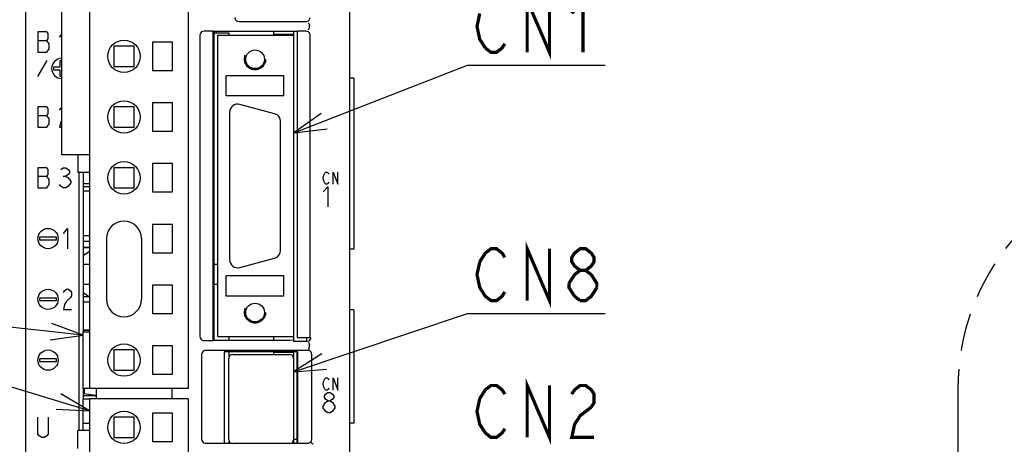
# Model space of a CAD drawing. Extents: x 60 to 816, y 33 to 540.
# Tile 7 of 24: x 419 to 541, y 304 to 357. Entities that reach past the tile are written whole.
import ezdxf

# ---------------------------------------------------------------- set-up
doc = ezdxf.new("R2010")
doc.units = 0
doc.header["$LTSCALE"] = 46.2
doc.linetypes.add('HIDDEN', pattern=[0.2, 0.1, -0.1])
doc.linetypes.add('PHANTOM', pattern=[0.8, 0.45, -0.05, 0.1, -0.05, 0.1, -0.05])
doc.layers.get('0').update_dxf_attribs({"linetype": 'CONTINUOUS'})
for name, color, linetype in [('ALL_AXIS', 7, 'CONTINUOUS'), ('ALL_CURVE', 7, 'CONTINUOUS'), ('ALL_FEATURES', 7, 'CONTINUOUS'), ('ALL_NOTE', 7, 'CONTINUOUS'), ('DEFAULT_2', 8, 'HIDDEN')]:
    doc.layers.add(name, color=color, linetype=linetype)

msp = doc.modelspace()

# ---------------------------------------------------------------- linework, layer by layer
at = {"color": 7, "linetype": 'CONTINUOUS'}
for p, q in [((450.6, 354.9), (450.6, 355.36)), ((453.1, 355), (450.6, 355)), ((427.1, 336.228), (427.875, 336.228)), ((427.875, 330.12), (427.1, 330.12)), ((427.1, 329.48), (427.875, 329.48)), ((427.1, 328.7), (427.875, 328.7)), ((427.875, 322.62), (427.1, 322.62)), ((427.1, 321.98), (427.875, 321.98)), ((427.1, 318.5), (427.875, 318.5)), ((450.6, 317.24), (450.6, 317.7)), ((450.6, 315.5), (450.6, 315.8)), ((453.1, 315.75), (450.6, 315.75))]:
    msp.add_line(p, q, dxfattribs=at)
at = {"layer": 'ALL_AXIS', "color": 7, "linetype": 'CONTINUOUS'}
for p, q in [((427.875, 393.3), (427.875, 311.3)), ((440.025, 388.1), (440.025, 311.3)), ((424.425, 364.45), (424.425, 340.15)), ((453.1, 354.9), (453.1, 355.36)), ((435.625, 354.05), (435.625, 350.55)), ((438.125, 354.05), (435.625, 354.05)), ((438.125, 350.55), (438.125, 354.05)), ((435.625, 350.55), (438.125, 350.55)), ((435.625, 346.55), (435.625, 343.05)), ((438.125, 346.55), (435.625, 346.55)), ((438.125, 343.05), (438.125, 346.55)), ((450.709, 345.214), (446.409, 346.366)), ((445.15, 345.4), (445.15, 327.2)), ((451.45, 328.352), (451.45, 344.248)), ((435.625, 343.05), (438.125, 343.05)), ((427.875, 340.15), (424.425, 340.15)), ((438.125, 339.05), (435.625, 339.05)), ((435.625, 339.05), (435.625, 335.55)), ((438.125, 335.55), (438.125, 339.05)), ((427.1, 336.6), (427.1, 318.3)), ((427.1, 335.69), (427.875, 335.69)), ((435.625, 335.55), (438.125, 335.55)), ((438.125, 331.55), (435.625, 331.55)), ((435.625, 331.55), (435.625, 328.05)), ((438.125, 328.05), (438.125, 331.55)), ((427.875, 328.7), (427.1, 328.7)), ((435.625, 328.05), (438.125, 328.05)), ((446.409, 326.234), (450.709, 327.386)), ((438.125, 324.05), (435.625, 324.05)), ((435.625, 324.05), (435.625, 320.55)), ((438.125, 320.55), (438.125, 324.05)), ((435.625, 320.55), (438.125, 320.55)), ((427.875, 318.5), (427.1, 318.5)), ((453.1, 317.1), (453.1, 317.7)), ((454.7, 317.1), (454.7, 317.544)), ((438.125, 316.55), (435.625, 316.55)), ((435.625, 316.55), (435.625, 313.05)), ((438.125, 313.05), (438.125, 316.55)), ((445.05, 305), (445.05, 315)), ((445.55, 315.5), (452.55, 315.5)), ((453.05, 315), (453.05, 305)), ((453.1, 314.905), (453.05, 314.905)), ((453.1, 304.55), (453.1, 315.8)), ((435.625, 313.05), (438.125, 313.05)), ((427.1, 311.3), (427.1, 310)), ((440.025, 311.3), (427.875, 311.3)), ((440.025, 310), (427.875, 310)), ((427.875, 310), (427.875, 288)), ((440.025, 310), (440.025, 288)), ((433.375, 307.75), (430.875, 307.75)), ((430.875, 307.75), (430.875, 305.25)), ((433.375, 305.25), (433.375, 307.75)), ((438.125, 308.25), (435.625, 308.25)), ((435.625, 308.25), (435.625, 304.75)), ((438.125, 304.75), (438.125, 308.25)), ((430.875, 305.25), (433.375, 305.25)), ((453.1, 305.095), (453.05, 305.095)), ((453.1, 305.05), (453.5, 305.05)), ((435.625, 304.75), (438.125, 304.75)), ((452.55, 304.5), (445.55, 304.5))]:
    msp.add_line(p, q, dxfattribs=at)
for centre in [(432.125, 352.3), (432.125, 344.8), (432.125, 337.3), (432.125, 314.8), (432.125, 306.5)]:
    msp.add_circle(centre, 2, dxfattribs=at)
for centre, radius, start, end in [((446.15, 345.4), 1, 75, 180), ((450.45, 344.248), 1, 0, 75), ((450.45, 328.352), 1, 285, 360), ((446.15, 327.2), 1, 180, 285), ((445.55, 315), 0.5, 90, 180), ((452.55, 315), 0.5, 0, 90), ((445.55, 305), 0.5, 180, 270), ((452.55, 305), 0.5, 270, 360)]:
    msp.add_arc(centre, radius, start, end, dxfattribs=at)
at = {"layer": 'ALL_CURVE', "color": 4, "linetype": 'CONTINUOUS'}
for p, q in [((421.5, 355.3), (421.5, 352.8)), ((422.594, 355.3), (421.5, 355.3)), ((422.75, 355.092), (422.594, 355.3)), ((422.75, 354.467), (422.75, 355.092)), ((424.156, 354.675), (424.425, 354.944)), ((421.5, 354.258), (422.594, 354.258)), ((422.594, 354.258), (422.75, 354.467)), ((422.906, 353.842), (422.594, 354.258)), ((422.906, 353.217), (422.906, 353.842)), ((421.5, 352.8), (422.594, 352.8)), ((422.594, 352.8), (422.906, 353.217)), ((421.5, 349.8), (422.655, 351.8)), ((424.25, 351), (424.25, 351.8)), ((424.25, 351.8), (424.425, 351.8)), ((423.45, 350.6), (423.45, 351)), ((423.45, 351), (424.25, 351)), ((424.25, 350.6), (423.45, 350.6)), ((424.25, 349.8), (424.25, 350.6)), ((424.425, 349.8), (424.25, 349.8)), ((421.5, 346.05), (421.5, 343.55)), ((422.594, 346.05), (421.5, 346.05)), ((422.75, 345.842), (422.594, 346.05)), ((422.594, 345.008), (422.75, 345.217)), ((422.75, 345.217), (422.75, 345.842)), ((424.156, 345.633), (424.312, 345.842)), ((424.312, 345.842), (424.425, 345.917)), ((421.5, 345.008), (422.594, 345.008)), ((422.906, 344.592), (422.594, 345.008)), ((422.594, 343.55), (422.906, 343.967)), ((422.906, 343.967), (422.906, 344.592)), ((424.312, 344.175), (424.156, 343.55)), ((424.425, 344.325), (424.312, 344.175)), ((421.5, 343.55), (422.594, 343.55)), ((424.156, 343.55), (424.425, 343.55)), ((421.5, 338.55), (421.5, 336.05)), ((422.594, 338.55), (421.5, 338.55)), ((422.75, 338.342), (422.594, 338.55)), ((422.75, 337.717), (422.75, 338.342)), ((424.312, 338.342), (424.625, 338.55)), ((424.625, 338.55), (424.938, 338.55)), ((424.938, 338.55), (425.25, 338.342)), ((425.25, 338.342), (425.406, 338.133)), ((425.406, 337.925), (425.25, 337.717)), ((425.406, 338.133), (425.406, 337.925)), ((456.775, 337.625), (456.914, 337.875)), ((456.914, 337.875), (457.053, 338)), ((457.053, 338), (457.193, 338)), ((457.193, 338), (457.332, 337.875)), ((457.332, 337.875), (457.402, 337.75)), ((457.959, 338), (458.516, 336.5)), ((457.959, 336.5), (457.959, 338)), ((458.516, 336.5), (458.516, 338)), ((421.5, 337.508), (422.594, 337.508)), ((422.594, 337.508), (422.75, 337.717)), ((422.906, 337.092), (422.594, 337.508)), ((422.906, 336.467), (422.906, 337.092)), ((424.625, 337.508), (424.938, 337.508)), ((425.25, 337.717), (424.938, 337.508)), ((424.938, 337.508), (425.25, 337.3)), ((425.25, 337.3), (425.562, 336.883)), ((425.562, 336.675), (425.25, 336.258)), ((425.562, 336.883), (425.562, 336.675)), ((456.705, 337.25), (456.775, 337.625)), ((456.775, 336.875), (456.705, 337.25)), ((456.914, 336.625), (456.775, 336.875)), ((457.053, 336.5), (456.914, 336.625)), ((457.332, 336.625), (457.193, 336.5)), ((457.402, 336.75), (457.332, 336.625)), ((421.5, 336.05), (422.594, 336.05)), ((422.594, 336.05), (422.906, 336.467)), ((424.312, 336.258), (424.156, 336.467)), ((424.625, 336.05), (424.312, 336.258)), ((424.938, 336.05), (424.625, 336.05)), ((425.25, 336.258), (424.938, 336.05)), ((456.705, 335.575), (457.286, 336.2)), ((457.193, 336.5), (457.053, 336.5)), ((457.286, 336.2), (457.286, 333.7)), ((424.65, 330.425), (425.15, 331.05)), ((425.15, 331.05), (425.15, 328.55)), ((421.75, 329.6), (421.75, 330)), ((421.75, 330), (423.75, 330)), ((423.75, 329.6), (421.75, 329.6)), ((423.75, 330), (423.75, 329.6)), ((424.65, 323.133), (424.775, 323.342)), ((424.775, 323.342), (425.025, 323.55)), ((425.025, 323.55), (425.275, 323.55)), ((425.275, 323.55), (425.525, 323.342)), ((425.525, 323.342), (425.65, 323.133)), ((421.75, 322.5), (423.75, 322.5)), ((421.75, 322.1), (421.75, 322.5)), ((423.75, 322.1), (421.75, 322.1)), ((423.75, 322.5), (423.75, 322.1)), ((425.025, 322.092), (424.775, 321.675)), ((425.525, 322.508), (425.025, 322.092)), ((425.65, 322.717), (425.525, 322.508)), ((425.65, 323.133), (425.65, 322.717)), ((424.775, 321.675), (424.65, 321.05)), ((424.65, 321.05), (425.65, 321.05)), ((421.75, 315), (423.75, 315)), ((421.75, 314.6), (421.75, 315)), ((423.75, 315), (423.75, 314.6)), ((423.75, 314.6), (421.75, 314.6)), ((456.775, 312.225), (456.914, 312.475)), ((456.914, 312.475), (457.053, 312.6)), ((457.053, 312.6), (457.193, 312.6)), ((457.193, 312.6), (457.332, 312.475)), ((457.332, 312.475), (457.402, 312.35)), ((457.959, 312.6), (458.516, 311.1)), ((457.959, 311.1), (457.959, 312.6)), ((458.516, 311.1), (458.516, 312.6)), ((456.705, 311.85), (456.775, 312.225)), ((456.775, 311.475), (456.705, 311.85)), ((456.914, 311.225), (456.775, 311.475)), ((457.053, 311.1), (456.914, 311.225)), ((457.193, 311.1), (457.053, 311.1)), ((457.332, 311.225), (457.193, 311.1)), ((457.402, 311.35), (457.332, 311.225)), ((456.85, 310.383), (456.995, 310.592)), ((456.85, 310.175), (456.85, 310.383)), ((456.995, 309.967), (456.85, 310.175)), ((456.995, 310.592), (457.286, 310.8)), ((457.286, 309.758), (456.995, 309.967)), ((457.286, 310.8), (457.576, 310.8)), ((457.576, 310.8), (457.866, 310.592)), ((457.866, 309.967), (457.576, 309.758)), ((457.866, 310.592), (458.011, 310.383)), ((458.011, 310.175), (457.866, 309.967)), ((458.011, 310.383), (458.011, 310.175)), ((456.705, 309.133), (456.995, 309.55)), ((456.705, 308.925), (456.705, 309.133)), ((456.995, 308.508), (456.705, 308.925)), ((456.995, 309.55), (457.286, 309.758)), ((457.286, 309.758), (457.576, 309.758)), ((457.576, 309.758), (457.866, 309.55)), ((457.866, 309.55), (458.156, 309.133)), ((458.156, 308.925), (457.866, 308.508)), ((458.156, 309.133), (458.156, 308.925)), ((421.5, 305.667), (421.5, 307.75)), ((422.75, 307.75), (422.75, 305.667)), ((457.286, 308.3), (456.995, 308.508)), ((457.576, 308.3), (457.286, 308.3)), ((457.866, 308.508), (457.576, 308.3)), ((421.656, 305.458), (421.5, 305.667)), ((421.969, 305.25), (421.656, 305.458)), ((422.281, 305.25), (421.969, 305.25)), ((422.594, 305.458), (422.281, 305.25)), ((422.75, 305.667), (422.594, 305.458))]:
    msp.add_line(p, q, dxfattribs=at)
for centre in [(422.75, 329.8), (422.75, 322.3), (422.75, 314.8)]:
    msp.add_circle(centre, 1.25, dxfattribs=at)
msp.add_arc((424.45, 350.8), 1.25, 91.146, 268.854, dxfattribs=at)
at = {"layer": 'ALL_FEATURES', "color": 7, "linetype": 'CONTINUOUS'}
for p, q in [((420, 273.009), (420, 439)), ((460, 281), (460, 439)), ((446.3, 356.6), (454.6, 356.6)), ((455, 355.883), (455, 356.117)), ((441.5, 354.9), (441.5, 317.7)), ((443.148, 355.4), (442, 355.4)), ((443.148, 317.2), (443.148, 355.4)), ((443.148, 355.4), (443.2, 355.36)), ((443.2, 355.36), (443.2, 317.24)), ((453.5, 355.36), (443.2, 355.36)), ((445.1, 355.15), (443.2, 355.15)), ((443.55, 355.15), (443.55, 355.36)), ((443.7, 317.7), (443.7, 354.9)), ((443.7, 354.9), (453.1, 354.9)), ((445.1, 354.9), (445.1, 355.15)), ((453.1, 317.7), (453.1, 354.9)), ((453.5, 355.36), (453.552, 355.4)), ((453.5, 355.36), (453.5, 317.561)), ((454.6, 355.4), (453.552, 355.4)), ((453.552, 317.544), (453.552, 355.4)), ((455.1, 317.544), (455.1, 354.9)), ((430.875, 353.55), (430.875, 351.05)), ((433.375, 353.55), (430.875, 353.55)), ((433.375, 351.05), (433.375, 353.55)), ((430.875, 351.05), (433.375, 351.05)), ((451.85, 349.9), (444.75, 349.9)), ((444.75, 347.4), (444.75, 349.9)), ((451.85, 347.4), (451.85, 349.9)), ((460.5, 349.6), (460, 349.6)), ((460.5, 349.6), (460.5, 328.5)), ((451.85, 347.4), (444.75, 347.4)), ((430.875, 346.05), (430.875, 343.55)), ((433.375, 346.05), (430.875, 346.05)), ((433.375, 343.55), (433.375, 346.05)), ((430.875, 343.55), (433.375, 343.55)), ((426.435, 340.15), (426.435, 337.95)), ((427.875, 337.95), (426.435, 337.95)), ((426.57, 337.95), (426.57, 306.1)), ((427.1, 337.95), (427.1, 336.6)), ((430.875, 338.55), (430.875, 336.05)), ((433.375, 338.55), (430.875, 338.55)), ((433.375, 336.05), (433.375, 338.55)), ((427.1, 336.6), (427.875, 336.6)), ((430.875, 336.05), (433.375, 336.05)), ((429.975, 329.8), (429.975, 322.3)), ((434.275, 329.8), (434.275, 322.3)), ((427.875, 328.193), (427.1, 327.65)), ((460.5, 328.5), (460, 328.5)), ((427.1, 326.65), (427.875, 326.65)), ((443.2, 326.65), (443.7, 326.65)), ((451.85, 325.2), (444.75, 325.2)), ((444.75, 322.7), (444.75, 325.2)), ((451.85, 322.7), (451.85, 325.2)), ((427.875, 324.15), (427.1, 324.15)), ((443.7, 324.15), (443.2, 324.15)), ((427.1, 323.15), (427.857, 322.62)), ((451.85, 322.7), (444.75, 322.7)), ((460.5, 321), (460, 321)), ((460.5, 321), (460.5, 307)), ((427.1, 318.3), (427.875, 318.3)), ((427.1, 311.3), (427.1, 318.3)), ((442, 317.2), (443.148, 317.2)), ((443.148, 317.2), (443.2, 317.24)), ((443.2, 317.24), (452.539, 317.24)), ((443.7, 317.7), (453.1, 317.7)), ((445.1, 317.24), (445.1, 317.7)), ((453.048, 317.22), (452.539, 317.24)), ((453.048, 317.22), (453.1, 317.1)), ((453.5, 317.561), (453.552, 317.544)), ((455.1, 317.544), (453.552, 317.544)), ((455.1, 317.544), (455.2, 317.5)), ((455.2, 317.5), (455.2, 317.6)), ((433.375, 316.05), (430.875, 316.05)), ((430.875, 316.05), (430.875, 313.55)), ((433.375, 313.55), (433.375, 316.05)), ((454.804, 316), (442.196, 316)), ((454.7, 317.1), (453.1, 317.1)), ((455, 316.466), (455, 316.717)), ((441.7, 315.504), (441.7, 305.031)), ((453.517, 315.817), (444.483, 315.817)), ((444.483, 315.817), (444.5, 315.8)), ((444.483, 315.817), (444.483, 304.533)), ((453.5, 315.8), (444.5, 315.8)), ((444.5, 315.8), (444.5, 304.55)), ((445.1, 315.187), (445.1, 315.8)), ((453.517, 315.817), (453.5, 315.8)), ((453.5, 304.55), (453.5, 315.8)), ((453.517, 315.817), (453.517, 304.533)), ((455.3, 305.031), (455.3, 315.504)), ((430.875, 313.55), (433.375, 313.55)), ((453.1, 313.735), (453.05, 313.735)), ((453.1, 312.855), (453.05, 312.855)), ((427.875, 311.3), (427.1, 311.3)), ((427.25, 310.631), (427.25, 311.3)), ((428.7, 311.3), (428.7, 310)), ((438.082, 310), (438.082, 311.3)), ((427.1, 310.42), (428.7, 310.42)), ((427.1, 310), (427.875, 310)), ((427.1, 306.1), (427.1, 310)), ((428.583, 310.42), (427.25, 310.631)), ((453.1, 310.32), (453.05, 310.32)), ((453.1, 309.68), (453.05, 309.68)), ((427.1, 307), (427.875, 307)), ((453.1, 307.145), (453.05, 307.145)), ((453.1, 306.265), (453.05, 306.265)), ((460.5, 307), (460, 307)), ((427.875, 306.1), (426.435, 306.1)), ((426.435, 303.9), (426.435, 306.1)), ((442.203, 304.533), (444.483, 304.533)), ((444.483, 304.533), (444.5, 304.55)), ((444.5, 304.55), (445.363, 304.55)), ((445.1, 304.55), (445.1, 304.813)), ((452.737, 304.55), (453.5, 304.55)), ((453.517, 304.533), (453.5, 304.55)), ((453.517, 304.533), (454.797, 304.533))]:
    msp.add_line(p, q, dxfattribs=at)
at = {"layer": 'ALL_FEATURES', "color": 1, "linetype": 'CONTINUOUS'}
for p, q in [((427.1, 336.6), (427.1, 318.3)), ((427.1, 311.3), (427.1, 310))]:
    msp.add_line(p, q, dxfattribs=at)
at = {"layer": 'ALL_FEATURES', "color": 8, "linetype": 'PHANTOM'}
msp.add_line((535.045, 311.3), (535.045, 296.3), dxfattribs=at)
at = {"layer": 'ALL_FEATURES', "color": 7, "linetype": 'CONTINUOUS'}
for points in [[(445.8, 357.1), (445.824, 356.945), (445.895, 356.806), (446.006, 356.695), (446.145, 356.624), (446.3, 356.6)], [(454.6, 356.6), (454.755, 356.624), (454.894, 356.695), (455.005, 356.806), (455.076, 356.945), (455.1, 357.1)], [(454.885, 356.421), (454.91, 356.399), (454.94, 356.34), (454.971, 356.249), (454.998, 356.139)], [(455, 356.117), (455, 356.125), (454.999, 356.132), (454.998, 356.139)], [(442, 355.4), (441.845, 355.376), (441.706, 355.305), (441.595, 355.194), (441.524, 355.055), (441.5, 354.9)], [(455.1, 354.9), (455.076, 355.055), (455.005, 355.194), (454.894, 355.305), (454.755, 355.376), (454.6, 355.4)], [(454.885, 355.579), (454.91, 355.601), (454.94, 355.66), (454.971, 355.751), (454.998, 355.861)], [(454.998, 355.861), (454.999, 355.868), (455, 355.875), (455, 355.883)], [(441.5, 317.7), (441.524, 317.545), (441.595, 317.406), (441.706, 317.295), (441.845, 317.224), (442, 317.2)], [(454.7, 317.1), (454.837, 317.119), (454.962, 317.174), (455.068, 317.261), (455.146, 317.373), (455.195, 317.5)], [(442.196, 316), (442.041, 315.976), (441.903, 315.906), (441.794, 315.797), (441.724, 315.659), (441.7, 315.504)], [(455.3, 315.504), (455.276, 315.659), (455.206, 315.797), (455.097, 315.906), (454.959, 315.976), (454.804, 316)], [(454.885, 317.021), (454.91, 316.999), (454.94, 316.94), (454.971, 316.849), (454.998, 316.739)], [(454.942, 316.165), (454.952, 316.176), (454.961, 316.194), (454.97, 316.219)], [(454.97, 316.219), (454.984, 316.287), (454.995, 316.372), (455, 316.466)], [(455, 316.717), (455, 316.725), (454.999, 316.732), (454.998, 316.739)], [(441.7, 305.031), (441.724, 304.878), (441.795, 304.739), (441.906, 304.629), (442.047, 304.557), (442.203, 304.533)], [(454.797, 304.533), (454.953, 304.557), (455.094, 304.629), (455.205, 304.739), (455.276, 304.878), (455.3, 305.031)], [(455.238, 304.615), (455.269, 304.601), (455.32, 304.558), (455.385, 304.489), (455.454, 304.405)]]:
    msp.add_lwpolyline(points, dxfattribs=at)
at = {"layer": 'ALL_FEATURES', "color": 1, "linetype": 'CONTINUOUS', "const_width": 0.084}
for points in [[(453.1, 354.9), (453.1, 355.36)], [(453.1, 317.1), (453.1, 317.7)], [(453.1, 304.55), (453.1, 315.8)]]:
    msp.add_lwpolyline(points, dxfattribs=at)
at = {"layer": 'ALL_FEATURES', "color": 7, "linetype": 'CONTINUOUS'}
for centre in [(448.3, 351.93), (448.3, 320.67)]:
    msp.add_circle(centre, 1.154, dxfattribs=at)
at = {"layer": 'ALL_FEATURES', "color": 8, "linetype": 'PHANTOM'}
msp.add_arc((563.395, 311.3), 28.35, 100.47527, 180, dxfattribs=at)
at = {"layer": 'ALL_FEATURES', "color": 7, "linetype": 'CONTINUOUS'}
for centre, start, end in [((432.125, 329.8), 0, 180), ((432.125, 322.3), 180, 360)]:
    msp.add_arc(centre, 2.15, start, end, dxfattribs=at)
at = {"layer": 'ALL_NOTE', "color": 2, "linetype": 'CONTINUOUS'}
for p, q in [((453.1, 342.834), (474.5, 351.188)), ((474.5, 351.188), (475, 351.188)), ((475, 351.188), (491.512, 351.188)), ((427.875, 308.531), (380, 323.077)), ((427.1, 317.868), (380, 323.077)), ((453.05, 313.362), (474.5, 320.543)), ((474.5, 320.543), (475, 320.543)), ((475, 320.543), (491.512, 320.543))]:
    msp.add_line(p, q, dxfattribs=at)
at = {"layer": 'ALL_NOTE', "color": 2, "linetype": 'CONTINUOUS', "const_width": 0.4}
for points in [[(481.88, 352.788), (481.88, 359.188), (484.632, 352.788), (484.632, 359.188)], [(487.384, 357.588), (488.76, 359.188), (488.76, 352.788)], [(476.72, 353.321), (476.032, 354.387), (475.688, 355.988), (476.032, 357.588)], [(479.128, 353.854), (478.784, 353.321), (478.096, 352.788), (477.408, 352.788), (476.72, 353.321)], [(481.88, 322.143), (481.88, 328.543), (484.632, 322.143), (484.632, 328.543)], [(476.032, 326.943), (476.72, 328.01), (477.408, 328.543), (478.096, 328.543), (478.784, 328.01), (479.128, 327.476)], [(488.416, 325.876), (487.728, 326.41), (487.384, 326.943), (487.384, 327.476), (487.728, 328.01), (488.416, 328.543), (489.104, 328.543), (489.792, 328.01), (490.136, 327.476), (490.136, 326.943), (489.792, 326.41), (489.104, 325.876)], [(479.128, 323.21), (478.784, 322.676), (478.096, 322.143), (477.408, 322.143), (476.72, 322.676), (476.376, 323.21), (476.032, 323.743), (475.688, 325.343), (476.032, 326.943)], [(487.04, 324.276), (487.728, 325.343), (488.416, 325.876), (489.104, 325.876), (489.792, 325.343)], [(487.728, 322.676), (487.04, 323.743), (487.04, 324.276)], [(489.792, 325.343), (490.48, 324.276), (490.48, 323.743)], [(490.48, 323.743), (489.792, 322.676), (489.104, 322.143), (488.416, 322.143)], [(488.416, 322.143), (487.728, 322.676)], [(481.88, 305.265), (481.88, 311.665), (484.632, 305.265), (484.632, 311.665)], [(476.032, 310.065), (476.72, 311.131), (477.408, 311.665), (478.096, 311.665), (478.784, 311.131), (479.128, 310.598)], [(487.384, 310.598), (487.728, 311.131), (488.416, 311.665), (489.104, 311.665), (489.792, 311.131), (490.136, 310.598), (490.136, 309.531), (489.792, 308.998)], [(479.128, 306.331), (478.784, 305.798), (478.096, 305.265), (477.408, 305.265), (476.72, 305.798), (476.376, 306.331), (476.032, 306.865), (475.688, 308.465), (476.032, 310.065)], [(489.792, 308.998), (488.416, 307.931), (487.728, 306.865), (487.384, 305.265), (490.136, 305.265)]]:
    msp.add_lwpolyline(points, dxfattribs=at)
at = {"layer": 'ALL_NOTE', "color": 2, "linetype": 'CONTINUOUS'}
for points in [[(456.463, 345.22), (453.1, 342.834), (457.19, 343.357)], [(423.014, 317.314), (427.1, 317.868), (423.234, 319.302)], [(456.526, 315.58), (453.05, 313.362), (457.161, 313.684)], [(423.757, 308.737), (427.875, 308.531), (424.338, 310.65)]]:
    msp.add_lwpolyline(points, dxfattribs=at)
at = {"layer": 'DEFAULT_2', "color": 8, "linetype": 'HIDDEN'}
for centre in [(448.3, 351.93), (448.3, 320.67)]:
    msp.add_circle(centre, 1.3, dxfattribs=at)

doc.saveas('drawing.dxf')
